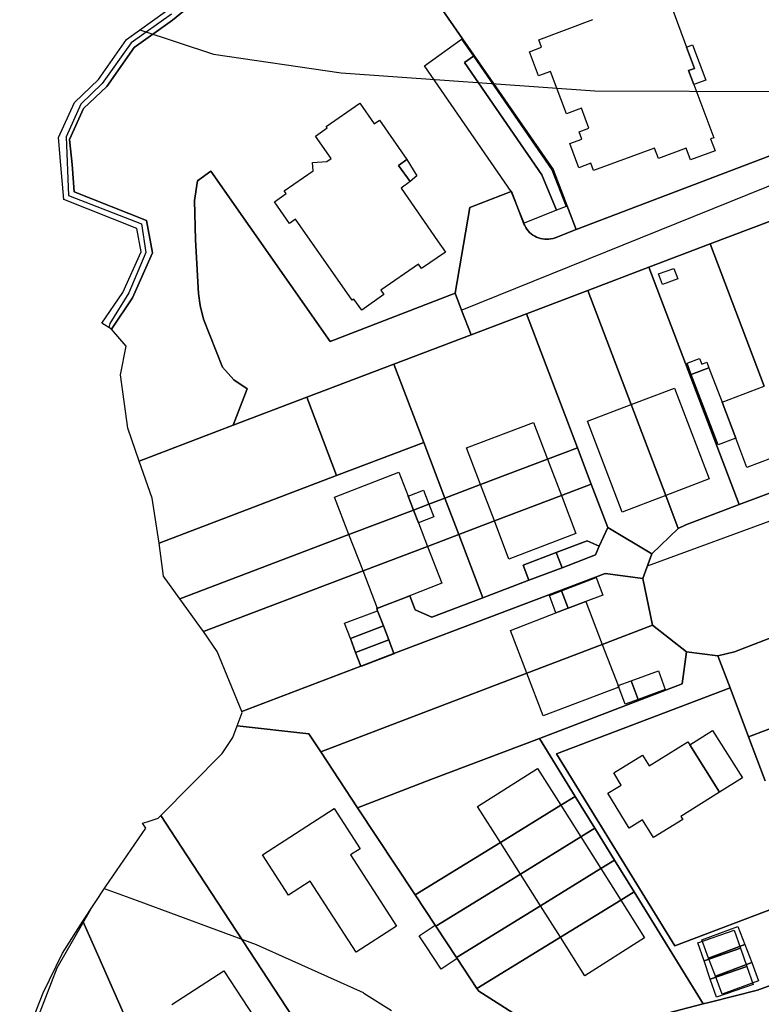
# Model space of a CAD drawing. Extents: x 577960 to 582939, y 6017202 to 6023066.
# Tile 40 of 217: x 578127 to 578243, y 6020681 to 6020833. Entities that reach past the tile are written whole.
import ezdxf

# ---------------------------------------------------------------- set-up
doc = ezdxf.new("R2010")
doc.units = 0
doc.header["$MEASUREMENT"] = 0
doc.linetypes.add('D', pattern=[0])
for name, color, linetype in [('LI__FLUR', 7, 'D'), ('LI__GEB', 7, 'Continuous'), ('LI__GEWAESSE', 7, 'D'), ('LI__STRASSE', 7, 'Continuous')]:
    doc.layers.add(name, color=color, linetype=linetype)

msp = doc.modelspace()

# ---------------------------------------------------------------- linework, layer by layer
at = {"layer": 'LI__FLUR', "color": 8, "linetype": 'D', "true_color": 0x808080}
for p, q in [((578210.214, 6020810.251), (578186.009, 6020845.196)), ((578186.009, 6020845.196), (578210.214, 6020810.251)), ((578155.128, 6020836.762), (578151.13, 6020833.44)), ((578151.13, 6020833.44), (578155.128, 6020836.762)), ((578143.969, 6020830.428), (578150.043, 6020834.758)), ((578151.13, 6020833.44), (578145.182, 6020829.198)), ((578145.182, 6020829.198), (578151.13, 6020833.44)), ((578139.624, 6020824.222), (578143.969, 6020830.428)), ((578145.182, 6020829.198), (578140.948, 6020823.13)), ((578140.948, 6020823.13), (578145.182, 6020829.198)), ((578135.89, 6020820.663), (578139.624, 6020824.222)), ((578140.948, 6020823.13), (578137.294, 6020819.698)), ((578137.294, 6020819.698), (578140.948, 6020823.13)), ((578133.445, 6020815.222), (578135.89, 6020820.663)), ((578137.294, 6020819.698), (578135.122, 6020814.893)), ((578135.122, 6020814.893), (578137.294, 6020819.698)), ((578254.282, 6020816.328), (578213.801, 6020800.902)), ((578213.801, 6020800.902), (578254.282, 6020816.328)), ((578133.812, 6020810.888), (578133.445, 6020815.222)), ((578135.122, 6020814.893), (578135.541, 6020811.006)), ((578135.541, 6020811.006), (578135.122, 6020814.893)), ((578134.261, 6020805.586), (578133.812, 6020810.888)), ((578135.541, 6020811.006), (578135.851, 6020806.777)), ((578135.851, 6020806.777), (578135.541, 6020811.006)), ((578155.02, 6020808.49), (578157.082, 6020810)), ((578157.082, 6020810), (578155.02, 6020808.49)), ((578157.082, 6020810), (578175.62, 6020783.55)), ((578175.62, 6020783.55), (578157.082, 6020810)), ((578213.801, 6020800.902), (578210.214, 6020810.251)), ((578210.214, 6020810.251), (578213.801, 6020800.902)), ((578154.542, 6020805.42), (578155.02, 6020808.49)), ((578155.02, 6020808.49), (578154.542, 6020805.42)), ((578145.596, 6020801.076), (578134.261, 6020805.586)), ((578135.851, 6020806.777), (578147.085, 6020802.322)), ((578147.085, 6020802.322), (578135.851, 6020806.777)), ((578154.687, 6020799.33), (578154.542, 6020805.42)), ((578154.542, 6020805.42), (578154.687, 6020799.33)), ((578197.284, 6020804.36), (578203.685, 6020806.809)), ((578203.685, 6020806.809), (578197.284, 6020804.36)), ((578203.685, 6020806.809), (578203.766, 6020806.84)), ((578203.766, 6020806.84), (578203.685, 6020806.809)), ((578203.766, 6020806.84), (578205.679, 6020801.82)), ((578205.679, 6020801.82), (578203.766, 6020806.84)), ((578195.032, 6020791.02), (578197.284, 6020804.36)), ((578197.284, 6020804.36), (578195.032, 6020791.02)), ((578146.258, 6020797.476), (578145.596, 6020801.076)), ((578147.085, 6020802.322), (578148.019, 6020797.312)), ((578148.019, 6020797.312), (578147.085, 6020802.322)), ((578205.679, 6020801.82), (578205.809, 6020801.52)), ((578205.809, 6020801.52), (578205.679, 6020801.82)), ((578205.809, 6020801.52), (578205.964, 6020801.232)), ((578205.964, 6020801.232), (578205.809, 6020801.52)), ((578205.964, 6020801.232), (578206.143, 6020800.959)), ((578206.143, 6020800.959), (578205.964, 6020801.232)), ((578206.143, 6020800.959), (578206.346, 6020800.703)), ((578206.346, 6020800.703), (578206.143, 6020800.959)), ((578210.517, 6020799.65), (578213.801, 6020800.902)), ((578213.801, 6020800.902), (578210.517, 6020799.65)), ((578234.574, 6020798.675), (578244.05, 6020802.284)), ((578244.05, 6020802.284), (578234.574, 6020798.675)), ((578155.169, 6020790.98), (578154.687, 6020799.33)), ((578154.687, 6020799.33), (578155.169, 6020790.98)), ((578206.346, 6020800.703), (578206.57, 6020800.465)), ((578206.57, 6020800.465), (578206.346, 6020800.703)), ((578206.57, 6020800.465), (578206.815, 6020800.248)), ((578206.815, 6020800.248), (578206.57, 6020800.465)), ((578206.815, 6020800.248), (578207.077, 6020800.052)), ((578207.077, 6020800.052), (578206.815, 6020800.248)), ((578207.077, 6020800.052), (578207.355, 6020799.881)), ((578207.355, 6020799.881), (578207.077, 6020800.052)), ((578207.355, 6020799.881), (578207.647, 6020799.734)), ((578207.647, 6020799.734), (578207.355, 6020799.881)), ((578207.647, 6020799.734), (578207.951, 6020799.613)), ((578207.951, 6020799.613), (578207.647, 6020799.734)), ((578207.951, 6020799.613), (578208.265, 6020799.519)), ((578208.265, 6020799.519), (578207.951, 6020799.613)), ((578208.265, 6020799.519), (578208.585, 6020799.453)), ((578208.585, 6020799.453), (578208.265, 6020799.519)), ((578208.585, 6020799.453), (578208.91, 6020799.415)), ((578208.91, 6020799.415), (578208.585, 6020799.453)), ((578208.91, 6020799.415), (578209.237, 6020799.405)), ((578209.237, 6020799.405), (578208.91, 6020799.415)), ((578209.237, 6020799.405), (578209.564, 6020799.424)), ((578209.564, 6020799.424), (578209.237, 6020799.405)), ((578209.564, 6020799.424), (578209.888, 6020799.472)), ((578209.888, 6020799.472), (578209.564, 6020799.424)), ((578209.888, 6020799.472), (578210.206, 6020799.547)), ((578210.206, 6020799.547), (578209.888, 6020799.472)), ((578210.206, 6020799.547), (578210.517, 6020799.65)), ((578210.517, 6020799.65), (578210.206, 6020799.547)), ((578225.087, 6020795.067), (578234.574, 6020798.675)), ((578234.574, 6020798.675), (578225.087, 6020795.067)), ((578242.973, 6020776.604), (578234.574, 6020798.675)), ((578234.574, 6020798.675), (578242.973, 6020776.604)), ((578143.399, 6020791.158), (578146.258, 6020797.476)), ((578148.019, 6020797.312), (578144.893, 6020790.337)), ((578144.893, 6020790.337), (578148.019, 6020797.312)), ((578215.581, 6020791.448), (578225.087, 6020795.067)), ((578225.087, 6020795.067), (578215.581, 6020791.448)), ((578225.087, 6020795.067), (578239.103, 6020758.2)), ((578239.103, 6020758.2), (578225.087, 6020795.067)), ((578140.133, 6020786.354), (578143.399, 6020791.158)), ((578144.893, 6020790.337), (578141.67, 6020785.46)), ((578141.67, 6020785.46), (578144.893, 6020790.337)), ((578155.436, 6020789.11), (578155.169, 6020790.98)), ((578155.169, 6020790.98), (578155.436, 6020789.11)), ((578175.62, 6020783.55), (578195.032, 6020791.02)), ((578195.032, 6020791.02), (578175.62, 6020783.55)), ((578195.032, 6020791.02), (578196.017, 6020788.411)), ((578196.017, 6020788.411), (578195.032, 6020791.02)), ((578206.095, 6020787.84), (578215.581, 6020791.448)), ((578215.581, 6020791.448), (578206.095, 6020787.84)), ((578215.581, 6020791.448), (578222.331, 6020773.735)), ((578222.331, 6020773.735), (578215.581, 6020791.448)), ((578155.957, 6020787.01), (578155.436, 6020789.11)), ((578155.436, 6020789.11), (578155.957, 6020787.01)), ((578196.017, 6020788.411), (578197.471, 6020784.56)), ((578197.471, 6020784.56), (578196.017, 6020788.411)), ((578197.471, 6020784.56), (578206.095, 6020787.84)), ((578206.095, 6020787.84), (578197.471, 6020784.56)), ((578213.982, 6020767.047), (578206.095, 6020787.84)), ((578206.095, 6020787.84), (578213.982, 6020767.047)), ((578141.67, 6020785.46), (578140.133, 6020786.354)), ((578158.893, 6020779.57), (578155.957, 6020787.01)), ((578155.957, 6020787.01), (578158.893, 6020779.57)), ((578143.947, 6020782.802), (578141.67, 6020785.46)), ((578197.471, 6020784.56), (578185.512, 6020780.013)), ((578185.512, 6020780.013), (578197.471, 6020784.56)), ((578143.034, 6020778.334), (578143.947, 6020782.802)), ((578160.644, 6020777.57), (578158.893, 6020779.57)), ((578158.893, 6020779.57), (578160.644, 6020777.57)), ((578171.967, 6020774.875), (578185.512, 6020780.013)), ((578185.512, 6020780.013), (578171.967, 6020774.875)), ((578185.512, 6020780.013), (578190.131, 6020767.867)), ((578190.131, 6020767.867), (578185.512, 6020780.013)), ((578144.2, 6020770.097), (578143.034, 6020778.334)), ((578162.707, 6020776.18), (578160.644, 6020777.57)), ((578160.644, 6020777.57), (578162.707, 6020776.18)), ((578160.562, 6020770.536), (578162.707, 6020776.18)), ((578162.707, 6020776.18), (578160.562, 6020770.536)), ((578171.967, 6020774.875), (578160.562, 6020770.536)), ((578160.562, 6020770.536), (578171.967, 6020774.875)), ((578176.586, 6020762.719), (578171.967, 6020774.875)), ((578171.967, 6020774.875), (578176.586, 6020762.719)), ((578222.331, 6020773.735), (578227.706, 6020759.629)), ((578227.706, 6020759.629), (578222.331, 6020773.735)), ((578145.975, 6020764.971), (578160.562, 6020770.536)), ((578160.562, 6020770.536), (578145.975, 6020764.971)), ((578145.975, 6020764.971), (578144.2, 6020770.097)), ((578190.131, 6020767.867), (578176.586, 6020762.719)), ((578176.586, 6020762.719), (578190.131, 6020767.867)), ((578190.131, 6020767.867), (578193.42, 6020759.23)), ((578193.42, 6020759.23), (578190.131, 6020767.867)), ((578213.982, 6020767.047), (578209.333, 6020765.28)), ((578209.333, 6020765.28), (578213.982, 6020767.047)), ((578216.131, 6020761.389), (578213.982, 6020767.047)), ((578213.982, 6020767.047), (578216.131, 6020761.389)), ((578147.978, 6020759.183), (578145.975, 6020764.971)), ((578209.333, 6020765.28), (578198.938, 6020761.328)), ((578198.938, 6020761.328), (578209.333, 6020765.28)), ((578176.586, 6020762.719), (578149.036, 6020752.233)), ((578149.036, 6020752.233), (578176.586, 6020762.719)), ((578198.938, 6020761.328), (578193.42, 6020759.23)), ((578193.42, 6020759.23), (578198.938, 6020761.328)), ((578211.494, 6020759.626), (578216.131, 6020761.389)), ((578216.131, 6020761.389), (578211.494, 6020759.626)), ((578218.69, 6020754.641), (578216.131, 6020761.389)), ((578216.131, 6020761.389), (578218.69, 6020754.641)), ((578248.599, 6020761.818), (578239.103, 6020758.2)), ((578239.103, 6020758.2), (578248.599, 6020761.818)), ((578201.096, 6020755.674), (578211.494, 6020759.626)), ((578211.494, 6020759.626), (578201.096, 6020755.674)), ((578227.706, 6020759.629), (578229.656, 6020754.511)), ((578229.656, 6020754.511), (578227.706, 6020759.629)), ((578149.036, 6020752.233), (578147.978, 6020759.183)), ((578190.93, 6020758.283), (578188.522, 6020757.367)), ((578188.522, 6020757.367), (578190.93, 6020758.283)), ((578193.42, 6020759.23), (578190.93, 6020758.283)), ((578190.93, 6020758.283), (578193.42, 6020759.23)), ((578193.42, 6020759.23), (578195.569, 6020753.572)), ((578195.569, 6020753.572), (578193.42, 6020759.23)), ((578239.103, 6020758.2), (578230.836, 6020755.051)), ((578230.836, 6020755.051), (578239.103, 6020758.2)), ((578188.522, 6020757.367), (578178.516, 6020753.559)), ((578178.516, 6020753.559), (578188.522, 6020757.367)), ((578195.569, 6020753.572), (578201.096, 6020755.674)), ((578201.096, 6020755.674), (578195.569, 6020753.572)), ((578230.836, 6020755.051), (578229.656, 6020754.511)), ((578229.656, 6020754.511), (578230.836, 6020755.051)), ((578178.516, 6020753.559), (578152.285, 6020743.576)), ((578152.285, 6020743.576), (578178.516, 6020753.559)), ((578190.719, 6020751.727), (578195.569, 6020753.572)), ((578195.569, 6020753.572), (578190.719, 6020751.727)), ((578195.569, 6020753.572), (578199.318, 6020743.735)), ((578199.318, 6020743.735), (578195.569, 6020753.572)), ((578217.391, 6020751.742), (578218.69, 6020754.641)), ((578218.69, 6020754.641), (578217.391, 6020751.742)), ((578225.528, 6020750.582), (578218.69, 6020754.641)), ((578218.69, 6020754.641), (578225.528, 6020750.582)), ((578229.656, 6020754.511), (578225.528, 6020750.582)), ((578225.528, 6020750.582), (578229.656, 6020754.511)), ((578149.746, 6020747.105), (578149.036, 6020752.233)), ((578210.713, 6020750.753), (578215.521, 6020752.582)), ((578215.521, 6020752.582), (578210.713, 6020750.753)), ((578215.521, 6020752.582), (578217.391, 6020751.742)), ((578217.391, 6020751.742), (578215.521, 6020752.582)), ((578180.703, 6020747.916), (578190.719, 6020751.727)), ((578190.719, 6020751.727), (578180.703, 6020747.916)), ((578205.575, 6020748.793), (578210.713, 6020750.753)), ((578210.713, 6020750.753), (578205.575, 6020748.793)), ((578211.603, 6020748.413), (578210.713, 6020750.753)), ((578210.713, 6020750.753), (578211.603, 6020748.413)), ((578216.781, 6020750.383), (578211.603, 6020748.413)), ((578211.603, 6020748.413), (578216.781, 6020750.383)), ((578217.391, 6020751.742), (578216.781, 6020750.383)), ((578216.781, 6020750.383), (578217.391, 6020751.742)), ((578225.528, 6020750.582), (578224.138, 6020746.724)), ((578224.138, 6020746.724), (578225.528, 6020750.582)), ((578155.934, 6020738.487), (578180.703, 6020747.916)), ((578180.703, 6020747.916), (578155.934, 6020738.487)), ((578218.281, 6020747.534), (578185.513, 6020735.068)), ((578185.513, 6020735.068), (578218.281, 6020747.534)), ((578206.455, 6020746.464), (578205.575, 6020748.793)), ((578205.575, 6020748.793), (578206.455, 6020746.464)), ((578211.603, 6020748.413), (578206.455, 6020746.464)), ((578206.455, 6020746.464), (578211.603, 6020748.413)), ((578224.138, 6020746.724), (578218.281, 6020747.534)), ((578218.281, 6020747.534), (578224.138, 6020746.724)), ((578152.285, 6020743.576), (578149.746, 6020747.105)), ((578199.318, 6020743.735), (578206.455, 6020746.464)), ((578206.455, 6020746.464), (578199.318, 6020743.735)), ((578224.138, 6020746.724), (578225.668, 6020739.476)), ((578225.668, 6020739.476), (578224.138, 6020746.724)), ((578155.374, 6020739.297), (578152.285, 6020743.576)), ((578187.982, 6020744.025), (578182.844, 6020742.076)), ((578182.844, 6020742.076), (578187.982, 6020744.025)), ((578188.802, 6020741.876), (578187.982, 6020744.025)), ((578187.982, 6020744.025), (578188.802, 6020741.876)), ((578199.318, 6020743.735), (578191.381, 6020740.726)), ((578191.381, 6020740.726), (578199.318, 6020743.735)), ((578182.844, 6020742.076), (578182.97, 6020741.734)), ((578182.97, 6020741.734), (578182.844, 6020742.076)), ((578182.97, 6020741.734), (578183.873, 6020739.367)), ((578183.873, 6020739.367), (578182.97, 6020741.734)), ((578191.381, 6020740.726), (578188.802, 6020741.876)), ((578188.802, 6020741.876), (578191.381, 6020740.726)), ((578155.934, 6020738.487), (578155.374, 6020739.297)), ((578158.053, 6020735.409), (578155.934, 6020738.487)), ((578178.735, 6020737.408), (578183.873, 6020739.367)), ((578183.873, 6020739.367), (578178.735, 6020737.408)), ((578183.873, 6020739.367), (578184.693, 6020737.218)), ((578184.693, 6020737.218), (578183.873, 6020739.367)), ((578217.851, 6020736.497), (578225.668, 6020739.476)), ((578225.668, 6020739.476), (578217.851, 6020736.497)), ((578225.668, 6020739.476), (578230.916, 6020735.328)), ((578230.916, 6020735.328), (578225.668, 6020739.476)), ((578245.87, 6020738.247), (578238.353, 6020735.338)), ((578238.353, 6020735.338), (578245.87, 6020738.247)), ((578179.555, 6020735.258), (578178.735, 6020737.408)), ((578178.735, 6020737.408), (578179.555, 6020735.258)), ((578184.693, 6020737.218), (578179.555, 6020735.258)), ((578179.555, 6020735.258), (578184.693, 6020737.218)), ((578184.693, 6020737.218), (578185.513, 6020735.068)), ((578185.513, 6020735.068), (578184.693, 6020737.218)), ((578161.872, 6020726.072), (578158.053, 6020735.409)), ((578179.555, 6020735.258), (578180.375, 6020733.109)), ((578180.375, 6020733.109), (578179.555, 6020735.258)), ((578206.135, 6020732.019), (578217.851, 6020736.497)), ((578217.851, 6020736.497), (578206.135, 6020732.019)), ((578230.916, 6020735.328), (578230.256, 6020730.359)), ((578230.256, 6020730.359), (578230.916, 6020735.328)), ((578230.916, 6020735.328), (578235.794, 6020734.738)), ((578235.794, 6020734.738), (578230.916, 6020735.328)), ((578238.353, 6020735.338), (578235.794, 6020734.738)), ((578235.794, 6020734.738), (578238.353, 6020735.338)), ((578185.513, 6020735.068), (578180.515, 6020733.169)), ((578180.515, 6020733.169), (578185.513, 6020735.068)), ((578235.794, 6020734.738), (578237.684, 6020729.77)), ((578237.684, 6020729.77), (578235.794, 6020734.738)), ((578180.375, 6020733.109), (578161.872, 6020726.072)), ((578161.872, 6020726.072), (578180.375, 6020733.109)), ((578180.515, 6020733.169), (578180.375, 6020733.109)), ((578180.375, 6020733.109), (578180.515, 6020733.169)), ((578174.147, 6020719.804), (578206.135, 6020732.019)), ((578206.135, 6020732.019), (578174.147, 6020719.804)), ((578240.563, 6020722.152), (578263.474, 6020730.789)), ((578263.474, 6020730.789), (578240.563, 6020722.152)), ((578230.256, 6020730.359), (578208.095, 6020721.913)), ((578208.095, 6020721.913), (578230.256, 6020730.359)), ((578210.764, 6020719.494), (578237.684, 6020729.77)), ((578237.684, 6020729.77), (578210.764, 6020719.494)), ((578237.684, 6020729.77), (578240.563, 6020722.152)), ((578240.563, 6020722.152), (578237.684, 6020729.77)), ((578161.162, 6020723.833), (578161.932, 6020725.912)), ((578161.932, 6020725.912), (578161.872, 6020726.072)), ((578160.512, 6020722.053), (578161.162, 6020723.833)), ((578172.298, 6020722.613), (578161.162, 6020723.833)), ((578161.162, 6020723.833), (578172.298, 6020722.613)), ((578158.823, 6020719.554), (578160.512, 6020722.053)), ((578174.147, 6020719.804), (578172.298, 6020722.613)), ((578172.298, 6020722.613), (578174.147, 6020719.804)), ((578191.231, 6020715.535), (578208.095, 6020721.913)), ((578208.095, 6020721.913), (578191.231, 6020715.535)), ((578208.095, 6020721.913), (578213.653, 6020712.896)), ((578213.653, 6020712.896), (578208.095, 6020721.913)), ((578243.162, 6020715.305), (578240.563, 6020722.152)), ((578240.563, 6020722.152), (578243.162, 6020715.305)), ((578179.855, 6020711.147), (578174.147, 6020719.804)), ((578174.147, 6020719.804), (578179.855, 6020711.147)), ((578149.337, 6020709.938), (578158.823, 6020719.554)), ((578229.107, 6020689.714), (578210.764, 6020719.494)), ((578210.764, 6020719.494), (578229.107, 6020689.714)), ((578179.855, 6020711.147), (578191.231, 6020715.535)), ((578191.231, 6020715.535), (578179.855, 6020711.147)), ((578213.653, 6020712.896), (578211.404, 6020711.516)), ((578211.404, 6020711.516), (578213.653, 6020712.896)), ((578216.692, 6020707.948), (578213.653, 6020712.896)), ((578213.653, 6020712.896), (578216.692, 6020707.948)), ((578188.802, 6020697.591), (578179.855, 6020711.147)), ((578179.855, 6020711.147), (578188.802, 6020697.591)), ((578211.404, 6020711.516), (578202.037, 6020705.738)), ((578202.037, 6020705.738), (578211.404, 6020711.516)), ((578147.187, 6020708.968), (578148.897, 6020709.498)), ((578148.897, 6020709.498), (578149.337, 6020709.938)), ((578149.337, 6020709.938), (578153.285, 6020703.82)), ((578153.285, 6020703.82), (578149.337, 6020709.938)), ((578140.7, 6020698.851), (578146.967, 6020707.958)), ((578146.468, 6020708.738), (578147.187, 6020708.968)), ((578146.967, 6020707.958), (578146.468, 6020708.738)), ((578214.512, 6020706.608), (578216.692, 6020707.948)), ((578216.692, 6020707.948), (578214.512, 6020706.608)), ((578216.692, 6020707.948), (578219.741, 6020703.009)), ((578219.741, 6020703.009), (578216.692, 6020707.948)), ((578205.136, 6020700.84), (578214.512, 6020706.608)), ((578214.512, 6020706.608), (578205.136, 6020700.84)), ((578202.037, 6020705.738), (578188.802, 6020697.591)), ((578188.802, 6020697.591), (578202.037, 6020705.738)), ((578153.285, 6020703.82), (578179.606, 6020663.773)), ((578179.606, 6020663.773), (578153.285, 6020703.82)), ((578219.741, 6020703.009), (578217.611, 6020701.7)), ((578217.611, 6020701.7), (578219.741, 6020703.009)), ((578219.741, 6020703.009), (578222.78, 6020698.071)), ((578222.78, 6020698.071), (578219.741, 6020703.009)), ((578217.611, 6020701.7), (578208.245, 6020695.932)), ((578208.245, 6020695.932), (578217.611, 6020701.7)), ((578192.001, 6020692.753), (578205.136, 6020700.84)), ((578205.136, 6020700.84), (578192.001, 6020692.753)), ((578137.231, 6020693.503), (578140.7, 6020698.851)), ((578191.911, 6020692.893), (578188.802, 6020697.591)), ((578188.802, 6020697.591), (578191.911, 6020692.893)), ((578222.78, 6020698.071), (578220.71, 6020696.791)), ((578220.71, 6020696.791), (578222.78, 6020698.071)), ((578233.516, 6020680.667), (578222.78, 6020698.071)), ((578222.78, 6020698.071), (578233.516, 6020680.667)), ((578249.869, 6020697.601), (578229.107, 6020689.714)), ((578229.107, 6020689.714), (578249.869, 6020697.601)), ((578208.245, 6020695.932), (578195.2, 6020687.905)), ((578195.2, 6020687.905), (578208.245, 6020695.932)), ((578220.71, 6020696.791), (578211.344, 6020691.034)), ((578211.344, 6020691.034), (578220.71, 6020696.791)), ((578134.043, 6020688.575), (578137.231, 6020693.503)), ((578137.231, 6020693.503), (578139.7, 6020687.915)), ((578139.7, 6020687.915), (578137.231, 6020693.503)), ((578192.001, 6020692.753), (578191.911, 6020692.893)), ((578191.911, 6020692.893), (578192.001, 6020692.753)), ((578195.2, 6020687.905), (578192.001, 6020692.753)), ((578192.001, 6020692.753), (578195.2, 6020687.905)), ((578233.296, 6020690.604), (578238.914, 6020692.703)), ((578238.914, 6020692.703), (578239.973, 6020689.894)), ((578211.344, 6020691.034), (578198.399, 6020683.066)), ((578198.399, 6020683.066), (578211.344, 6020691.034)), ((578234.355, 6020687.795), (578233.296, 6020690.604)), ((578234.355, 6020687.795), (578239.973, 6020689.894)), ((578239.973, 6020689.894), (578234.355, 6020687.795)), ((578239.973, 6020689.894), (578241.043, 6020687.085)), ((578131.064, 6020682.387), (578134.043, 6020688.575)), ((578139.7, 6020687.915), (578155.725, 6020651.638)), ((578155.725, 6020651.638), (578139.7, 6020687.915)), ((578195.32, 6020687.725), (578195.2, 6020687.905)), ((578195.2, 6020687.905), (578195.32, 6020687.725)), ((578198.399, 6020683.066), (578195.32, 6020687.725)), ((578195.32, 6020687.725), (578198.399, 6020683.066)), ((578235.415, 6020684.986), (578234.355, 6020687.795)), ((578241.043, 6020687.085), (578235.415, 6020684.986)), ((578235.415, 6020684.986), (578241.043, 6020687.085)), ((578241.043, 6020687.085), (578242.103, 6020684.276)), ((578241.973, 6020682.836), (578251.409, 6020686.335)), ((578251.409, 6020686.335), (578241.973, 6020682.836)), ((578236.475, 6020682.176), (578235.415, 6020684.986)), ((578242.103, 6020684.276), (578236.475, 6020682.176)), ((578127.695, 6020673.94), (578131.064, 6020682.387)), ((578198.679, 6020682.637), (578198.399, 6020683.066)), ((578198.399, 6020683.066), (578198.679, 6020682.637)), ((578209.365, 6020675.909), (578198.679, 6020682.637)), ((578198.679, 6020682.637), (578209.365, 6020675.909)), ((578234.595, 6020680.947), (578241.973, 6020682.836)), ((578241.973, 6020682.836), (578234.595, 6020680.947)), ((578226.788, 6020678.938), (578233.516, 6020680.667)), ((578233.516, 6020680.667), (578226.788, 6020678.938)), ((578233.516, 6020680.667), (578234.595, 6020680.947)), ((578234.595, 6020680.947), (578233.516, 6020680.667))]:
    msp.add_line(p, q, dxfattribs=at)
at = {"layer": 'LI__GEB', "color": 5, "linetype": 'D', "true_color": 0x0000ff}
for p, q in [((578226.681, 6020840.678), (578230.947, 6020829.253)), ((578207.979, 6020830.38), (578216.36, 6020833.511)), ((578208.414, 6020829.216), (578207.979, 6020830.38)), ((578206.569, 6020828.527), (578208.414, 6020829.216)), ((578207.968, 6020824.766), (578206.569, 6020828.527)), ((578230.947, 6020829.253), (578232.185, 6020825.937)), ((578196.473, 6020826.869), (578197.843, 6020827.817)), ((578208.481, 6020809.411), (578196.473, 6020826.869)), ((578197.843, 6020827.817), (578209.994, 6020810.21)), ((578209.817, 6020825.453), (578207.968, 6020824.766)), ((578212.279, 6020818.868), (578209.817, 6020825.453)), ((578232.185, 6020825.937), (578231.248, 6020825.588)), ((578231.248, 6020825.588), (578232.052, 6020823.434)), ((578232.052, 6020823.434), (578235.143, 6020815.155)), ((578174.98, 6020816.92), (578180.193, 6020820.543)), ((578180.193, 6020820.543), (578182.414, 6020817.351)), ((578214.617, 6020819.75), (578212.279, 6020818.868)), ((578215.77, 6020816.68), (578214.617, 6020819.75)), ((578182.414, 6020817.351), (578183.237, 6020817.918)), ((578183.237, 6020817.918), (578187.489, 6020811.767)), ((578173.332, 6020815.438), (578175.14, 6020816.69)), ((578175.14, 6020816.69), (578174.98, 6020816.92)), ((578214.244, 6020816.108), (578215.77, 6020816.68)), ((578214.675, 6020814.957), (578214.244, 6020816.108)), ((578175.751, 6020811.97), (578173.332, 6020815.438)), ((578212.8, 6020814.251), (578214.675, 6020814.957)), ((578235.143, 6020815.155), (578234.675, 6020814.98)), ((578234.675, 6020814.98), (578235.369, 6020813.126)), ((578214.195, 6020810.512), (578212.8, 6020814.251)), ((578225.981, 6020813.576), (578216.51, 6020810.058)), ((578226.603, 6020811.967), (578225.981, 6020813.576)), ((578230.854, 6020813.554), (578226.603, 6020811.967)), ((578231.534, 6020811.725), (578230.854, 6020813.554)), ((578235.369, 6020813.126), (578231.534, 6020811.725)), ((578175.061, 6020811.492), (578175.751, 6020811.97)), ((578187.489, 6020811.767), (578186.231, 6020810.862)), ((578168.469, 6020806.928), (578172.981, 6020810.052)), ((578172.868, 6020811.327), (578175.061, 6020811.492)), ((578172.981, 6020810.052), (578172.868, 6020811.327)), ((578186.231, 6020810.862), (578188.034, 6020808.354)), ((578209.994, 6020810.21), (578212.264, 6020804.518)), ((578216.074, 6020811.221), (578214.195, 6020810.512)), ((578216.51, 6020810.058), (578216.074, 6020811.221)), ((578210.741, 6020803.911), (578208.481, 6020809.411)), ((578188.034, 6020808.354), (578186.627, 6020807.349)), ((578186.627, 6020807.349), (578192.277, 6020799.159)), ((578166.963, 6020805.243), (578168.766, 6020806.502)), ((578168.766, 6020806.502), (578168.469, 6020806.928)), ((578169.315, 6020801.874), (578166.963, 6020805.243)), ((578212.264, 6020804.518), (578210.741, 6020803.911)), ((578170.239, 6020802.523), (578169.315, 6020801.874)), ((578179.04, 6020789.966), (578170.239, 6020802.523)), ((578192.277, 6020799.159), (578193.496, 6020797.389)), ((578193.496, 6020797.389), (578189.807, 6020794.849)), ((578189.328, 6020795.553), (578183.46, 6020791.525)), ((578189.807, 6020794.849), (578189.328, 6020795.553)), ((578226.587, 6020794.017), (578228.976, 6020794.887)), ((578228.976, 6020794.887), (578229.576, 6020793.237)), ((578227.187, 6020792.368), (578226.587, 6020794.017)), ((578229.576, 6020793.237), (578227.187, 6020792.368)), ((578179.271, 6020790.127), (578179.04, 6020789.966)), ((578180.505, 6020788.41), (578179.271, 6020790.127)), ((578183.958, 6020790.805), (578180.505, 6020788.41)), ((578183.46, 6020791.525), (578183.958, 6020790.805)), ((578231.007, 6020780.151), (578232.951, 6020780.891)), ((578231.672, 6020778.403), (578231.007, 6020780.151)), ((578234.417, 6020779.447), (578231.672, 6020778.403)), ((578232.951, 6020780.891), (578233.286, 6020780.01)), ((578233.286, 6020780.01), (578234.087, 6020780.315)), ((578234.087, 6020780.315), (578234.417, 6020779.447)), ((578236.444, 6020774.12), (578242.973, 6020776.604)), ((578222.331, 6020773.735), (578229.064, 6020776.3)), ((578229.064, 6020776.3), (578234.439, 6020762.194)), ((578215.563, 6020771.156), (578222.331, 6020773.735)), ((578222.331, 6020773.735), (578227.706, 6020759.629)), ((578227.706, 6020759.629), (578222.331, 6020773.735)), ((578238.577, 6020768.516), (578236.444, 6020774.12)), ((578196.772, 6020767.005), (578207.158, 6020770.971)), ((578207.158, 6020770.971), (578209.333, 6020765.28)), ((578220.939, 6020757.05), (578215.563, 6020771.156)), ((578240.313, 6020763.952), (578238.577, 6020768.516)), ((578198.938, 6020761.328), (578196.772, 6020767.005)), ((578246.842, 6020766.437), (578240.313, 6020763.952)), ((578209.333, 6020765.28), (578198.938, 6020761.328)), ((578198.938, 6020761.328), (578209.333, 6020765.28)), ((578209.333, 6020765.28), (578211.494, 6020759.626)), ((578176.271, 6020759.356), (578186.243, 6020763.227)), ((578186.243, 6020763.227), (578187.689, 6020759.509)), ((578201.096, 6020755.674), (578198.938, 6020761.328)), ((578234.439, 6020762.194), (578227.706, 6020759.629)), ((578187.689, 6020759.509), (578190.099, 6020760.442)), ((578190.099, 6020760.442), (578190.93, 6020758.283)), ((578201.096, 6020755.674), (578211.494, 6020759.626)), ((578211.494, 6020759.626), (578201.096, 6020755.674)), ((578211.494, 6020759.626), (578213.755, 6020753.711)), ((578227.706, 6020759.629), (578220.939, 6020757.05)), ((578178.516, 6020753.559), (578176.271, 6020759.356)), ((578188.522, 6020757.367), (578187.689, 6020759.509)), ((578187.689, 6020759.509), (578188.522, 6020757.367)), ((578190.93, 6020758.283), (578188.522, 6020757.367)), ((578188.522, 6020757.367), (578190.93, 6020758.283)), ((578190.93, 6020758.283), (578191.692, 6020756.303)), ((578178.516, 6020753.559), (578188.522, 6020757.367)), ((578188.522, 6020757.367), (578178.516, 6020753.559)), ((578188.522, 6020757.367), (578189.297, 6020755.376)), ((578189.297, 6020755.376), (578188.522, 6020757.367)), ((578191.692, 6020756.303), (578189.297, 6020755.376)), ((578189.297, 6020755.376), (578190.719, 6020751.727)), ((578203.359, 6020749.741), (578201.096, 6020755.674)), ((578180.703, 6020747.916), (578178.516, 6020753.559)), ((578213.755, 6020753.711), (578203.359, 6020749.741)), ((578190.719, 6020751.727), (578180.703, 6020747.916)), ((578180.703, 6020747.916), (578190.719, 6020751.727)), ((578190.719, 6020751.727), (578192.955, 6020745.983)), ((578182.956, 6020742.1), (578180.703, 6020747.916)), ((578192.955, 6020745.983), (578182.956, 6020742.1)), ((578209.634, 6020744.105), (578211.523, 6020744.825)), ((578211.523, 6020744.825), (578212.553, 6020742.106)), ((578210.663, 6020741.386), (578209.634, 6020744.105)), ((578212.553, 6020742.106), (578215.292, 6020743.155)), ((578215.292, 6020743.155), (578217.851, 6020736.497)), ((578203.586, 6020738.677), (578210.663, 6020741.386)), ((578212.553, 6020742.106), (578210.663, 6020741.386)), ((578210.663, 6020741.386), (578212.553, 6020742.106)), ((578206.135, 6020732.019), (578203.586, 6020738.677)), ((578206.135, 6020732.019), (578217.851, 6020736.497)), ((578217.851, 6020736.497), (578206.135, 6020732.019)), ((578217.851, 6020736.497), (578220.3, 6020730.12)), ((578208.674, 6020725.391), (578206.135, 6020732.019)), ((578220.3, 6020730.12), (578222.359, 6020730.869)), ((578222.359, 6020730.869), (578223.429, 6020727.95)), ((578220.4, 6020729.87), (578208.674, 6020725.391)), ((578220.3, 6020730.12), (578220.4, 6020729.87)), ((578220.4, 6020729.87), (578220.3, 6020730.12)), ((578221.41, 6020727.221), (578220.4, 6020729.87)), ((578223.429, 6020727.95), (578221.41, 6020727.221)), ((578231.436, 6020720.893), (578234.965, 6020723.112)), ((578234.965, 6020723.112), (578239.593, 6020715.785)), ((578225.138, 6020717.664), (578231.136, 6020721.363)), ((578231.136, 6020721.363), (578231.436, 6020720.893)), ((578231.436, 6020720.893), (578236.044, 6020713.555)), ((578236.044, 6020713.555), (578231.436, 6020720.893)), ((578219.63, 6020716.564), (578224.119, 6020719.323)), ((578224.119, 6020719.323), (578225.138, 6020717.664)), ((578198.498, 6020711.337), (578207.805, 6020717.214)), ((578207.805, 6020717.214), (578211.404, 6020711.516)), ((578220.8, 6020714.665), (578219.63, 6020716.564)), ((578239.593, 6020715.785), (578236.044, 6020713.555)), ((578218.701, 6020713.386), (578220.8, 6020714.665)), ((578222, 6020707.967), (578218.701, 6020713.386)), ((578236.044, 6020713.555), (578230.057, 6020709.787)), ((578165.101, 6020703.839), (578176.217, 6020711.017)), ((578176.217, 6020711.017), (578180.245, 6020704.779)), ((578202.037, 6020705.738), (578198.498, 6020711.337)), ((578211.404, 6020711.516), (578202.037, 6020705.738)), ((578202.037, 6020705.738), (578211.404, 6020711.516)), ((578211.404, 6020711.516), (578214.512, 6020706.608)), ((578224.109, 6020709.257), (578222, 6020707.967)), ((578225.808, 6020706.498), (578224.109, 6020709.257)), ((578230.357, 6020709.297), (578225.808, 6020706.498)), ((578230.057, 6020709.787), (578230.357, 6020709.297)), ((578205.136, 6020700.84), (578214.512, 6020706.608)), ((578214.512, 6020706.608), (578205.136, 6020700.84)), ((578214.512, 6020706.608), (578217.611, 6020701.7)), ((578180.245, 6020704.779), (578178.766, 6020703.819)), ((578205.136, 6020700.84), (578202.037, 6020705.738)), ((578169.139, 6020697.582), (578165.101, 6020703.839)), ((578178.766, 6020703.819), (578185.923, 6020692.773)), ((578217.611, 6020701.7), (578208.245, 6020695.932)), ((578208.245, 6020695.932), (578217.611, 6020701.7)), ((578217.611, 6020701.7), (578220.71, 6020696.791)), ((578208.245, 6020695.932), (578205.136, 6020700.84)), ((578172.498, 6020699.761), (578169.139, 6020697.582)), ((578179.656, 6020688.705), (578172.498, 6020699.761)), ((578211.344, 6020691.034), (578208.245, 6020695.932)), ((578220.71, 6020696.791), (578211.344, 6020691.034)), ((578211.344, 6020691.034), (578220.71, 6020696.791)), ((578220.71, 6020696.791), (578224.419, 6020690.933)), ((578185.923, 6020692.773), (578179.656, 6020688.705)), ((578189.412, 6020691.244), (578191.911, 6020692.893)), ((578191.911, 6020692.893), (578192.001, 6020692.753)), ((578192.001, 6020692.753), (578195.2, 6020687.905)), ((578190.432, 6020689.694), (578189.412, 6020691.244)), ((578215.123, 6020685.056), (578211.344, 6020691.034)), ((578224.419, 6020690.933), (578215.123, 6020685.056)), ((578232.676, 6020690.164), (578238.334, 6020692.123)), ((578238.334, 6020692.123), (578239.304, 6020689.324)), ((578192.821, 6020686.075), (578190.432, 6020689.694)), ((578233.646, 6020687.365), (578232.676, 6020690.164)), ((578233.646, 6020687.365), (578239.304, 6020689.324)), ((578239.304, 6020689.324), (578233.646, 6020687.365)), ((578239.304, 6020689.324), (578240.293, 6020686.505)), ((578195.32, 6020687.725), (578192.821, 6020686.075)), ((578195.2, 6020687.905), (578195.32, 6020687.725)), ((578234.615, 6020684.546), (578233.646, 6020687.365)), ((578240.293, 6020686.505), (578234.615, 6020684.546)), ((578234.615, 6020684.546), (578240.293, 6020686.505)), ((578240.293, 6020686.505), (578241.273, 6020683.696)), ((578151.026, 6020680.568), (578159.083, 6020685.836)), ((578159.083, 6020685.836), (578166.011, 6020675.249)), ((578235.605, 6020681.717), (578234.615, 6020684.546)), ((578241.273, 6020683.696), (578235.605, 6020681.717))]:
    msp.add_line(p, q, dxfattribs=at)
at = {"layer": 'LI__GEB', "color": 5, "linetype": 'D', "true_color": 0x0100ff}
for p, q in [((578190.263, 6020826.36), (578195.998, 6020830.491)), ((578195.998, 6020830.491), (578197.843, 6020827.817)), ((578230.947, 6020829.253), (578231.865, 6020829.595)), ((578232.185, 6020825.937), (578230.947, 6020829.253)), ((578231.865, 6020829.595), (578233.907, 6020824.126)), ((578197.843, 6020827.817), (578196.473, 6020826.869)), ((578196.473, 6020826.869), (578208.481, 6020809.411)), ((578203.685, 6020806.809), (578190.263, 6020826.36)), ((578231.248, 6020825.588), (578232.185, 6020825.937)), ((578232.052, 6020823.434), (578231.248, 6020825.588)), ((578233.907, 6020824.126), (578232.052, 6020823.434)), ((578186.231, 6020810.862), (578187.489, 6020811.767)), ((578187.489, 6020811.767), (578189.084, 6020809.251)), ((578188.034, 6020808.354), (578186.231, 6020810.862)), ((578189.084, 6020809.251), (578188.034, 6020808.354)), ((578208.481, 6020809.411), (578210.741, 6020803.911)), ((578205.709, 6020801.904), (578203.685, 6020806.809)), ((578210.741, 6020803.911), (578205.709, 6020801.904)), ((578231.672, 6020778.403), (578234.417, 6020779.447)), ((578234.417, 6020779.447), (578236.444, 6020774.12)), ((578235.831, 6020767.471), (578231.672, 6020778.403)), ((578236.444, 6020774.12), (578238.577, 6020768.516)), ((578238.577, 6020768.516), (578235.831, 6020767.471)), ((578211.523, 6020744.825), (578216.891, 6020746.864)), ((578216.891, 6020746.864), (578217.921, 6020744.165)), ((578212.553, 6020742.106), (578211.523, 6020744.825)), ((578215.292, 6020743.155), (578212.553, 6020742.106)), ((578217.921, 6020744.165), (578215.292, 6020743.155)), ((578177.832, 6020739.775), (578182.97, 6020741.734)), ((578182.97, 6020741.734), (578183.873, 6020739.367)), ((578178.735, 6020737.408), (578177.832, 6020739.775)), ((578178.735, 6020737.408), (578183.873, 6020739.367)), ((578183.873, 6020739.367), (578178.735, 6020737.408)), ((578183.873, 6020739.367), (578184.693, 6020737.218)), ((578179.555, 6020735.258), (578178.735, 6020737.408)), ((578179.555, 6020735.258), (578184.693, 6020737.218)), ((578184.693, 6020737.218), (578179.555, 6020735.258)), ((578184.693, 6020737.218), (578185.513, 6020735.068)), ((578180.375, 6020733.109), (578179.555, 6020735.258)), ((578185.523, 6020735.028), (578180.395, 6020733.049)), ((578185.513, 6020735.068), (578185.523, 6020735.028)), ((578180.395, 6020733.049), (578180.375, 6020733.109)), ((578222.359, 6020730.869), (578226.578, 6020732.409)), ((578226.578, 6020732.409), (578227.637, 6020729.49)), ((578223.429, 6020727.95), (578222.359, 6020730.869)), ((578227.637, 6020729.49), (578223.429, 6020727.95))]:
    msp.add_line(p, q, dxfattribs=at)
at = {"layer": 'LI__GEWAESSE', "color": 161, "linetype": 'D', "true_color": 0x56aaff}
for p, q in [((578150.983, 6020834.382), (578144.715, 6020829.928)), ((578144.715, 6020829.928), (578140.227, 6020823.585)), ((578140.227, 6020823.585), (578136.908, 6020820.362)), ((578136.908, 6020820.362), (578134.641, 6020815.321)), ((578134.641, 6020815.321), (578134.984, 6020806.177)), ((578134.984, 6020806.177), (578146.31, 6020801.779)), ((578146.31, 6020801.779), (578146.97, 6020797.326)), ((578146.97, 6020797.326), (578144.351, 6020791.096)), ((578144.351, 6020791.096), (578141.408, 6020786.334)), ((578141.408, 6020786.334), (578141.216, 6020785.724)), ((578138.364, 6020695.25), (578133.183, 6020686.205)), ((578133.183, 6020686.205), (578127.403, 6020671.43))]:
    msp.add_line(p, q, dxfattribs=at)
at = {"layer": 'LI__STRASSE', "color": 251, "linetype": 'D', "true_color": 0x646464}
for p, q in [((578146.033, 6020831.899), (578157.502, 6020828.169)), ((578157.502, 6020828.169), (578177.334, 6020825.24)), ((578177.334, 6020825.24), (578216.719, 6020822.44)), ((578216.719, 6020822.44), (578253.507, 6020822.31)), ((578140.52, 6020698.574), (578145.625, 6020696.749)), ((578145.625, 6020696.749), (578164.138, 6020689.891)), ((578164.138, 6020689.891), (578180.742, 6020682.433)), ((578180.742, 6020682.433), (578180.854, 6020682.362)), ((578180.854, 6020682.362), (578185.141, 6020679.664))]:
    msp.add_line(p, q, dxfattribs=at)
at = {"layer": 'LI__STRASSE', "color": 251, "linetype": 'D', "true_color": 0x656464}
for p, q in [((578305.174, 6020832.417), (578196.032, 6020788.417)), ((578224.848, 6020748.695), (578254.517, 6020759.578))]:
    msp.add_line(p, q, dxfattribs=at)

doc.saveas('drawing.dxf')
